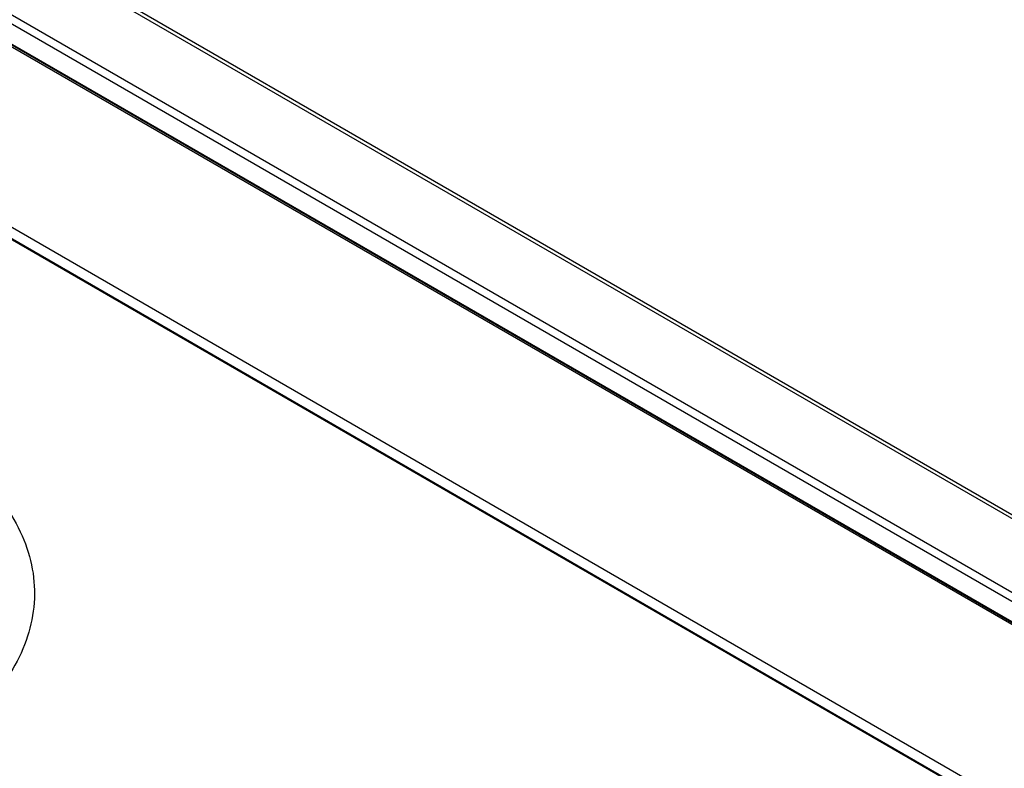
# Model space of a CAD drawing. Header units: inches. Extents: x 0 to 34, y 0 to 22.
# Tile 100 of 103: x 30.7 to 31.4, y 18.2 to 18.7. Entities that reach past the tile are written whole.
import ezdxf

# ---------------------------------------------------------------- set-up
doc = ezdxf.new("R2010")
doc.units = ezdxf.units.IN
doc.header["$LTSCALE"] = 1.87
doc.header["$MEASUREMENT"] = 0
doc.layers.get('0').update_dxf_attribs({"linetype": 'CONTINUOUS'})

msp = doc.modelspace()

# ---------------------------------------------------------------- linework, layer by layer
at = {"color": 7, "linetype": 'CONTINUOUS'}
for p, q in [((32.2168, 17.89878), (27.48854, 20.62882)), ((32.22071, 17.89919), (27.49016, 20.63053)), ((31.8339, 18.04488), (27.68591, 20.43987)), ((31.83584, 18.04509), (27.68785, 20.44008)), ((27.73075, 20.43052), (31.87874, 18.03552)), ((27.73354, 20.43523), (31.88153, 18.04023)), ((27.7148, 20.42533), (31.86279, 18.03034)), ((30.55575, 18.64671), (31.7068, 17.9821)), ((31.71417, 17.98635), (30.56312, 18.65096)), ((31.71417, 17.97832), (30.56312, 18.64292))]:
    msp.add_line(p, q, dxfattribs=at)
msp.add_open_spline([(30.697, 18.37508), (30.70204, 18.368), (30.71059, 18.35329), (30.71805, 18.32937), (30.71939, 18.30496), (30.71453, 18.28075), (30.7037, 18.25736), (30.68724, 18.23528), (30.6656, 18.21491), (30.64867, 18.20316), (30.63954, 18.19761)], degree=3, knots=[0, 0, 0, 0, 0.122539, 0.23792, 0.350074, 0.463535, 0.582585, 0.710532, 0.849405, 1, 1, 1, 1], dxfattribs=at)

doc.saveas('drawing.dxf')
